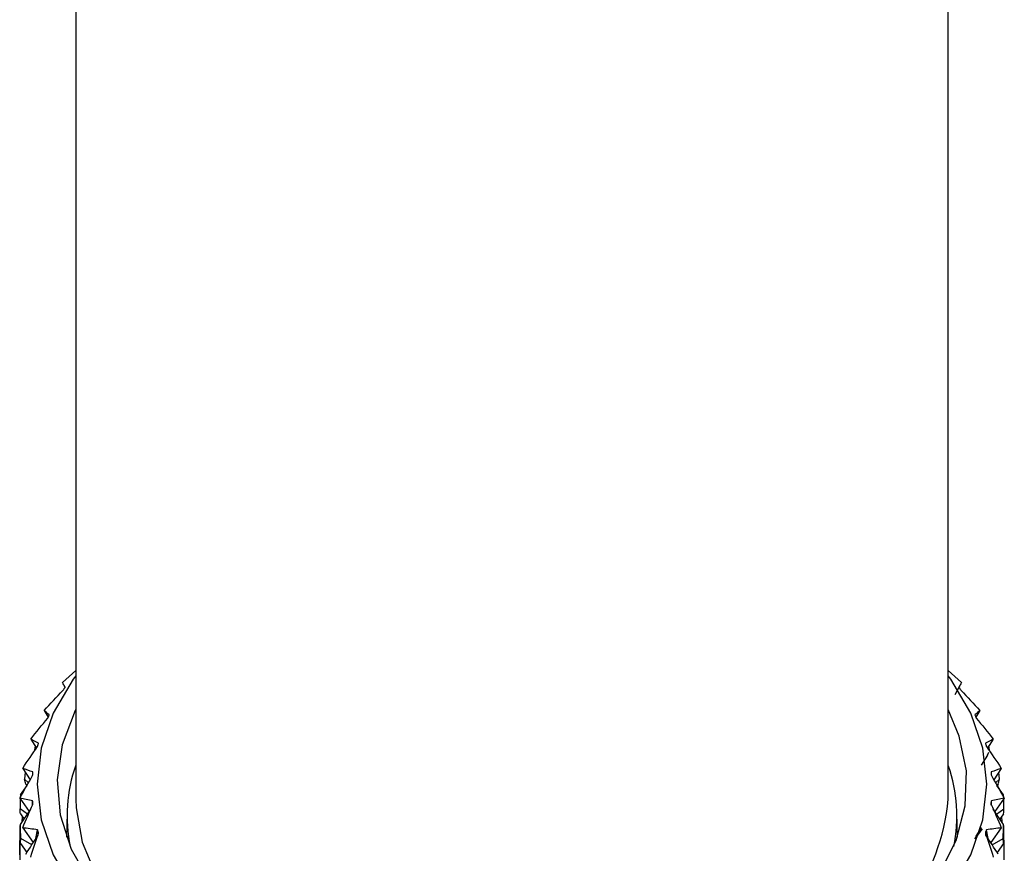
# Paper-space layout '_Isometric' of a CAD drawing. Header units: millimetres. Extents: x -25 to 231, y -14 to 362.
# Tile 56 of 58: x -20 to 20, y 46 to 80. Entities that reach past the tile are written whole.
import ezdxf

# ---------------------------------------------------------------- set-up
doc = ezdxf.new("R2010")
doc.units = ezdxf.units.MM

psp = doc.layouts.new('_Isometric')

# ---------------------------------------------------------------- linework, layer by layer
at = {"color": 7, "linetype": 'Continuous', "lineweight": 25}
for p, q in [((-17.5, 144.936), (-17.5, 48.421)), ((17.5, 48.421), (17.5, 144.936)), ((-18.032, 53.106), (-17.5, 53.587)), ((17.5, 53.587), (18.032, 53.106)), ((-17.98, 53.001), (-17.931, 52.913)), ((17.777, 52.633), (17.98, 53.001)), ((-18.014, 52.788), (-18.014, 52.788)), ((17.928, 52.917), (17.928, 52.917)), ((-18.772, 51.993), (-18.608, 51.715)), ((18.563, 51.813), (18.563, 51.813)), ((18.772, 51.993), (18.608, 51.715)), ((-18.625, 51.679), (-18.625, 51.679)), ((-19.307, 50.841), (-19.076, 50.474)), ((-19.133, 50.564), (-19.157, 50.398)), ((18.994, 50.677), (18.994, 50.676)), ((19.307, 50.841), (19.076, 50.474)), ((19.157, 50.398), (19.133, 50.564)), ((-19.032, 50.54), (-19.032, 50.54)), ((19.077, 50.195), (18.828, 49.786)), ((19.077, 50.195), (19.123, 50.311)), ((-19.63, 49.662), (-19.327, 49.208)), ((-19.53, 49.512), (-19.554, 49.227)), ((-19.23, 49.382), (-19.23, 49.382)), ((19.217, 49.521), (19.217, 49.52)), ((19.63, 49.662), (19.327, 49.208)), ((19.554, 49.227), (19.53, 49.512)), ((-19.395, 49.087), (-19.554, 49.227)), ((-19.507, 49.027), (-19.464, 48.962)), ((19.395, 49.087), (19.554, 49.227)), ((19.507, 49.027), (19.464, 48.962)), ((-19.723, 48.602), (-19.726, 48.494)), ((-19.723, 48.602), (-19.455, 48.979)), ((19.723, 48.602), (19.455, 48.979)), ((19.726, 48.494), (19.723, 48.602)), ((-19.738, 48.471), (-19.364, 47.935)), ((-19.727, 48.455), (-19.737, 48.038)), ((-19.236, 48.176), (-19.23, 48.357)), ((-19.217, 48.219), (-19.217, 48.219)), ((19.23, 48.357), (19.23, 48.357)), ((19.236, 48.176), (19.23, 48.357)), ((19.738, 48.471), (19.364, 47.935)), ((19.737, 48.038), (19.727, 48.455)), ((-19.438, 47.827), (-19.737, 48.038)), ((-19.723, 47.409), (-19.303, 48.025)), ((-19.723, 47.84), (-19.576, 47.625)), ((-17.851, 47.883), (-17.872, 46.901)), ((17.872, 46.901), (17.851, 47.883)), ((19.723, 47.409), (19.303, 48.025)), ((19.438, 47.827), (19.737, 48.038)), ((19.723, 47.84), (19.576, 47.625)), ((-19.653, 47.739), (-19.667, 47.491)), ((19.667, 47.491), (19.653, 47.739)), ((-19.63, 47.28), (-19.203, 46.691)), ((-19.098, 46.852), (-19.032, 47.2)), ((-18.994, 47.063), (-18.994, 47.063)), ((18.828, 47.296), (18.594, 46.913)), ((19.032, 47.2), (19.032, 47.2)), ((19.098, 46.852), (19.032, 47.2)), ((19.63, 47.28), (19.203, 46.691)), ((-19.75, 46.761), (-19.727, 46.794)), ((-19.75, 46.761), (-19.75, 45.999)), ((-19.723, 46.647), (-19.466, 46.286)), ((-19.266, 46.594), (-19.704, 46.845)), ((19.266, 46.594), (19.704, 46.845)), ((19.723, 46.647), (19.466, 46.286)), ((19.75, 46.761), (19.727, 46.794)), ((19.75, 45.999), (19.75, 46.761))]:
    psp.add_line(p, q, dxfattribs=at)
at = {"color": 7, "linetype": 'Continuous', "lineweight": 25, "flags": 128}
for points in [[(-17.5, 53.378), (-17.6, 53.242), (-18.401, 51.88), (-18.887, 50.469), (-19.05, 49.033), (-18.887, 47.598), (-18.401, 46.187), (-17.6, 44.825), (-16.498, 43.535), (-15.113, 42.339), (-13.47, 41.257)], [(-13.47, 41.257), (-11.597, 40.309), (-9.525, 39.509), (-7.29, 38.873), (-4.931, 38.411), (-2.487, 38.13), (0, 38.036), (2.487, 38.13), (4.931, 38.411), (7.29, 38.873), (9.525, 39.509), (11.597, 40.309), (13.47, 41.257), (15.113, 42.339), (16.498, 43.535), (17.6, 44.825), (18.401, 46.187), (18.887, 47.598), (19.05, 49.033), (18.887, 50.469), (18.401, 51.88), (17.6, 53.242), (17.5, 53.378)], [(-17.5, 52.023), (-17.519, 51.986), (-18.044, 50.612), (-18.247, 49.209), (-18.125, 47.804), (-17.68, 46.42), (-16.919, 45.083), (-15.856, 43.816), (-14.51, 42.643), (-12.905, 41.584)], [(-12.905, 41.584), (-11.07, 40.657), (-9.037, 39.88), (-6.843, 39.266), (-4.527, 38.827), (-2.13, 38.57), (0.305, 38.499), (2.734, 38.617), (5.115, 38.92), (7.404, 39.404), (9.562, 40.059), (11.548, 40.875), (13.329, 41.837), (14.871, 42.926), (16.149, 44.125), (17.138, 45.412), (17.821, 46.763), (18.186, 48.154), (18.227, 49.561), (17.943, 50.959), (17.5, 52.023)], [(-17.5, 48.421), (-17.49, 48.076), (-17.246, 46.704), (-16.68, 45.365), (-15.804, 44.082), (-14.633, 42.88), (-13.19, 41.781), (-12.617, 41.42)]]:
    psp.add_lwpolyline(points, dxfattribs=at)
at = {"color": 7, "linetype": 'Continuous', "lineweight": 25}
for centre, radius, start, end in [((-11.774, 47.758), 6.078, 160.4229, 191.7195), ((11.763, 47.757), 6.088, 348.3114, 19.1825), ((8.84, 49.254), 8.7, 295.5162, 354.506)]:
    psp.add_arc(centre, radius, start, end, dxfattribs=at)
for points in [[(-17.928, 52.917), (-17.97, 52.98), (-18.004, 53.043), (-18.032, 53.106)], [(18.032, 53.106), (18.004, 53.043), (17.97, 52.98), (17.928, 52.917)], [(-18.772, 51.993), (-18.524, 52.261), (-18.272, 52.526), (-18.014, 52.788)], [(18.014, 52.788), (18.272, 52.526), (18.524, 52.261), (18.772, 51.993)], [(-18.563, 51.813), (-18.64, 51.872), (-18.71, 51.932), (-18.772, 51.993)], [(18.772, 51.993), (18.71, 51.932), (18.64, 51.872), (18.563, 51.813)], [(-19.307, 50.841), (-19.085, 51.123), (-18.858, 51.403), (-18.625, 51.679)], [(18.625, 51.679), (18.858, 51.403), (19.085, 51.123), (19.307, 50.841)], [(-18.994, 50.677), (-19.105, 50.73), (-19.21, 50.785), (-19.307, 50.841)], [(19.307, 50.841), (19.21, 50.785), (19.105, 50.73), (18.994, 50.677)], [(-19.63, 49.662), (-19.437, 49.958), (-19.237, 50.25), (-19.032, 50.54)], [(19.032, 50.54), (19.237, 50.25), (19.437, 49.958), (19.63, 49.662)], [(-19.738, 48.471), (-19.575, 48.777), (-19.406, 49.081), (-19.23, 49.382)], [(-19.217, 49.521), (-19.362, 49.567), (-19.499, 49.614), (-19.63, 49.662)], [(19.63, 49.662), (19.499, 49.614), (19.362, 49.567), (19.217, 49.521)], [(19.23, 49.382), (19.406, 49.081), (19.575, 48.777), (19.738, 48.471)], [(-19.507, 49.027), (-19.523, 49.094), (-19.539, 49.16), (-19.554, 49.227)], [(19.507, 49.027), (19.523, 49.094), (19.539, 49.16), (19.554, 49.227)], [(-19.23, 48.357), (-19.406, 48.394), (-19.575, 48.432), (-19.738, 48.471)], [(-19.63, 47.28), (-19.499, 47.595), (-19.362, 47.908), (-19.217, 48.219)], [(19.217, 48.219), (19.362, 47.908), (19.499, 47.595), (19.63, 47.28)], [(19.738, 48.471), (19.575, 48.432), (19.406, 48.394), (19.23, 48.357)], [(-19.723, 47.84), (-19.728, 47.906), (-19.733, 47.972), (-19.737, 48.038)], [(19.723, 47.84), (19.728, 47.906), (19.733, 47.972), (19.737, 48.038)], [(-19.737, 47.21), (-19.733, 47.276), (-19.728, 47.343), (-19.723, 47.409)], [(-19.704, 46.845), (-19.711, 47.033), (-19.717, 47.221), (-19.723, 47.409)], [(19.704, 46.845), (19.711, 47.033), (19.717, 47.221), (19.723, 47.409)], [(19.737, 47.21), (19.733, 47.276), (19.728, 47.343), (19.723, 47.409)], [(-19.723, 46.647), (-19.728, 46.835), (-19.733, 47.022), (-19.737, 47.21)], [(-19.032, 47.2), (-19.237, 47.225), (-19.437, 47.251), (-19.63, 47.28)], [(-19.307, 46.102), (-19.21, 46.424), (-19.105, 46.744), (-18.994, 47.063)], [(18.563, 46.832), (18.67, 46.966), (18.775, 47.102), (18.879, 47.238)], [(18.994, 47.063), (19.105, 46.744), (19.21, 46.424), (19.307, 46.102)], [(19.63, 47.28), (19.437, 47.251), (19.237, 47.225), (19.032, 47.2)], [(19.723, 46.647), (19.728, 46.835), (19.733, 47.022), (19.737, 47.21)], [(-19.747, 46.197), (-19.749, 46.385), (-19.75, 46.573), (-19.75, 46.761)], [(-19.723, 46.647), (-19.717, 46.713), (-19.711, 46.779), (-19.704, 46.845)], [(-19.507, 46.222), (-19.339, 46.475), (-19.174, 46.728), (-19.013, 46.983)], [(19.507, 46.222), (19.339, 46.475), (19.174, 46.728), (19.013, 46.983)], [(19.723, 46.647), (19.717, 46.713), (19.711, 46.779), (19.704, 46.845)], [(19.747, 46.197), (19.749, 46.385), (19.75, 46.573), (19.75, 46.761)]]:
    psp.add_open_spline(points, degree=3, dxfattribs=at)
for points, knots in [([(-18.014, 52.788), (-18.002, 52.806), (-17.99, 52.824), (-17.978, 52.842), (-17.976, 52.845), (-17.974, 52.849), (-17.971, 52.852)], [0, 0, 0, 0, 0.0001001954, 0.0001001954, 0.0001001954, 0.0001197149, 0.0001197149, 0.0001197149, 0.0001197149]), ([(-17.971, 52.852), (-17.965, 52.861), (-17.959, 52.87), (-17.953, 52.879), (-17.945, 52.892), (-17.937, 52.904), (-17.928, 52.917)], [0.0001197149, 0.0001197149, 0.0001197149, 0.0001197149, 0.0001699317, 0.0001699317, 0.0001699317, 0.0002396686, 0.0002396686, 0.0002396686, 0.0002396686]), ([(17.928, 52.917), (17.94, 52.899), (17.952, 52.881), (17.964, 52.863), (17.967, 52.859), (17.969, 52.856), (17.971, 52.852)], [0, 0, 0, 0, 0.0001001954, 0.0001001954, 0.0001001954, 0.0001197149, 0.0001197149, 0.0001197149, 0.0001197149]), ([(17.971, 52.852), (17.977, 52.843), (17.983, 52.834), (17.989, 52.825), (17.998, 52.813), (18.006, 52.8), (18.014, 52.788)], [0.0001197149, 0.0001197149, 0.0001197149, 0.0001197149, 0.0001699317, 0.0001699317, 0.0001699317, 0.0002396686, 0.0002396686, 0.0002396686, 0.0002396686]), ([(-18.625, 51.679), (-18.616, 51.698), (-18.608, 51.717), (-18.599, 51.735), (-18.597, 51.739), (-18.596, 51.743), (-18.594, 51.746)], [0, 0, 0, 0, 0.0001001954, 0.0001001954, 0.0001001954, 0.0001197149, 0.0001197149, 0.0001197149, 0.0001197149]), ([(-18.594, 51.746), (-18.59, 51.756), (-18.585, 51.765), (-18.581, 51.774), (-18.575, 51.787), (-18.569, 51.8), (-18.563, 51.813)], [0.0001197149, 0.0001197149, 0.0001197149, 0.0001197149, 0.0001699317, 0.0001699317, 0.0001699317, 0.0002396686, 0.0002396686, 0.0002396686, 0.0002396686]), ([(18.563, 51.813), (18.572, 51.794), (18.58, 51.776), (18.589, 51.757), (18.591, 51.753), (18.592, 51.75), (18.594, 51.746)], [0, 0, 0, 0, 0.0001001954, 0.0001001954, 0.0001001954, 0.0001197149, 0.0001197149, 0.0001197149, 0.0001197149]), ([(18.594, 51.746), (18.598, 51.737), (18.603, 51.727), (18.607, 51.718), (18.613, 51.705), (18.619, 51.692), (18.625, 51.679)], [0.0001197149, 0.0001197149, 0.0001197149, 0.0001197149, 0.0001699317, 0.0001699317, 0.0001699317, 0.0002396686, 0.0002396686, 0.0002396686, 0.0002396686]), ([(-19.032, 50.54), (-19.026, 50.559), (-19.021, 50.578), (-19.016, 50.597), (-19.015, 50.601), (-19.014, 50.605), (-19.013, 50.608)], [0, 0, 0, 0, 0.0001001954, 0.0001001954, 0.0001001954, 0.0001197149, 0.0001197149, 0.0001197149, 0.0001197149]), ([(-19.013, 50.608), (-19.01, 50.618), (-19.008, 50.627), (-19.005, 50.637), (-19.001, 50.65), (-18.998, 50.663), (-18.994, 50.677)], [0.0001197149, 0.0001197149, 0.0001197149, 0.0001197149, 0.0001699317, 0.0001699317, 0.0001699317, 0.0002396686, 0.0002396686, 0.0002396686, 0.0002396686]), ([(18.994, 50.676), (18.999, 50.658), (19.005, 50.639), (19.01, 50.62), (19.011, 50.616), (19.012, 50.612), (19.013, 50.608)], [0, 0, 0, 0, 0.0001001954, 0.0001001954, 0.0001001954, 0.0001197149, 0.0001197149, 0.0001197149, 0.0001197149]), ([(19.013, 50.608), (19.016, 50.599), (19.018, 50.589), (19.021, 50.58), (19.024, 50.566), (19.028, 50.553), (19.032, 50.54)], [0.0001197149, 0.0001197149, 0.0001197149, 0.0001197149, 0.0001699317, 0.0001699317, 0.0001699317, 0.0002396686, 0.0002396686, 0.0002396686, 0.0002396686]), ([(-19.23, 49.382), (-19.228, 49.402), (-19.226, 49.421), (-19.225, 49.44), (-19.224, 49.444), (-19.224, 49.448), (-19.224, 49.452)], [0, 0, 0, 0, 0.0001001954, 0.0001001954, 0.0001001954, 0.0001197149, 0.0001197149, 0.0001197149, 0.0001197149]), ([(-19.224, 49.452), (-19.223, 49.461), (-19.222, 49.471), (-19.221, 49.48), (-19.22, 49.494), (-19.218, 49.507), (-19.217, 49.521)], [0.0001197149, 0.0001197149, 0.0001197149, 0.0001197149, 0.0001699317, 0.0001699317, 0.0001699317, 0.0002396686, 0.0002396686, 0.0002396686, 0.0002396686]), ([(19.217, 49.52), (19.219, 49.501), (19.221, 49.482), (19.223, 49.463), (19.223, 49.459), (19.223, 49.455), (19.224, 49.452)], [0, 0, 0, 0, 0.0001001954, 0.0001001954, 0.0001001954, 0.0001197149, 0.0001197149, 0.0001197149, 0.0001197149]), ([(19.224, 49.452), (19.224, 49.442), (19.225, 49.432), (19.226, 49.423), (19.227, 49.409), (19.229, 49.396), (19.23, 49.382)], [0.0001197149, 0.0001197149, 0.0001197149, 0.0001197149, 0.0001699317, 0.0001699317, 0.0001699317, 0.0002396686, 0.0002396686, 0.0002396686, 0.0002396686]), ([(-19.224, 48.288), (-19.224, 48.298), (-19.225, 48.308), (-19.226, 48.317), (-19.227, 48.331), (-19.229, 48.344), (-19.23, 48.357)], [0.0001197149, 0.0001197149, 0.0001197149, 0.0001197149, 0.0001699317, 0.0001699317, 0.0001699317, 0.0002396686, 0.0002396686, 0.0002396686, 0.0002396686]), ([(-19.217, 48.219), (-19.219, 48.239), (-19.221, 48.258), (-19.223, 48.277), (-19.223, 48.281), (-19.223, 48.285), (-19.224, 48.288)], [0, 0, 0, 0, 0.0001001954, 0.0001001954, 0.0001001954, 0.0001197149, 0.0001197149, 0.0001197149, 0.0001197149]), ([(19.224, 48.288), (19.223, 48.279), (19.222, 48.269), (19.221, 48.259), (19.22, 48.246), (19.218, 48.233), (19.217, 48.219)], [0.0001197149, 0.0001197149, 0.0001197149, 0.0001197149, 0.0001699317, 0.0001699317, 0.0001699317, 0.0002396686, 0.0002396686, 0.0002396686, 0.0002396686]), ([(19.23, 48.357), (19.228, 48.338), (19.226, 48.319), (19.225, 48.3), (19.224, 48.296), (19.224, 48.292), (19.224, 48.288)], [0, 0, 0, 0, 0.0001001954, 0.0001001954, 0.0001001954, 0.0001197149, 0.0001197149, 0.0001197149, 0.0001197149]), ([(-19.013, 47.132), (-19.016, 47.141), (-19.018, 47.151), (-19.021, 47.16), (-19.024, 47.173), (-19.028, 47.187), (-19.032, 47.2)], [0.0001197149, 0.0001197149, 0.0001197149, 0.0001197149, 0.0001699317, 0.0001699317, 0.0001699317, 0.0002396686, 0.0002396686, 0.0002396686, 0.0002396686]), ([(-18.994, 47.063), (-18.999, 47.082), (-19.005, 47.101), (-19.01, 47.12), (-19.011, 47.124), (-19.012, 47.128), (-19.013, 47.132)], [0, 0, 0, 0, 0.0001001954, 0.0001001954, 0.0001001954, 0.0001197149, 0.0001197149, 0.0001197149, 0.0001197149]), ([(-19.013, 46.983), (-19.013, 47.023), (-19.013, 47.063), (-19.013, 47.103), (-19.013, 47.113), (-19.013, 47.122), (-19.013, 47.132)], [0, 0, 0, 0, 0.0001467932, 0.0001467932, 0.0001467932, 0.0001814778, 0.0001814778, 0.0001814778, 0.0001814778]), ([(19.013, 47.132), (19.01, 47.122), (19.008, 47.112), (19.005, 47.103), (19.001, 47.09), (18.998, 47.076), (18.994, 47.063)], [0.0001197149, 0.0001197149, 0.0001197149, 0.0001197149, 0.0001699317, 0.0001699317, 0.0001699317, 0.0002396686, 0.0002396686, 0.0002396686, 0.0002396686]), ([(19.032, 47.2), (19.026, 47.181), (19.021, 47.162), (19.016, 47.143), (19.015, 47.139), (19.014, 47.135), (19.013, 47.132)], [0, 0, 0, 0, 0.0001001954, 0.0001001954, 0.0001001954, 0.0001197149, 0.0001197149, 0.0001197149, 0.0001197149]), ([(19.013, 46.983), (19.013, 47.023), (19.013, 47.063), (19.013, 47.103), (19.013, 47.113), (19.013, 47.122), (19.013, 47.132)], [0, 0, 0, 0, 0.0001467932, 0.0001467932, 0.0001467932, 0.0001814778, 0.0001814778, 0.0001814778, 0.0001814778])]:
    psp.add_open_spline(points, degree=3, knots=knots, dxfattribs=at)
at = {"color": 8, "linetype": 'Continuous', "lineweight": 25}
for points in [[(-19.224, 48.204), (-19.224, 48.223), (-19.224, 48.251), (-19.224, 48.279), (-19.224, 48.288)], [(19.224, 48.204), (19.224, 48.223), (19.224, 48.251), (19.224, 48.279), (19.224, 48.288)]]:
    psp.add_open_spline(points, degree=3, knots=[0, 0, 0, 0, 0.663663, 1, 1, 1, 1], dxfattribs=at)

doc.saveas('drawing.dxf')
